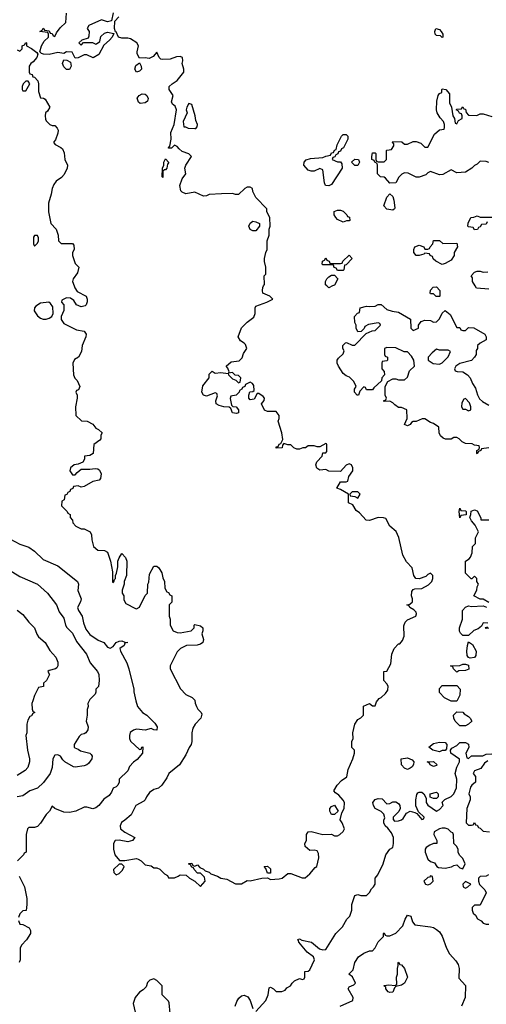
# Model space of a CAD drawing. Header units: inches. Extents: x 2348341 to 2479810, y 460419 to 613669.
# Tile 105 of 256: x 2405328 to 2408532, y 505064 to 511830. Entities that reach past the tile are written whole.
import ezdxf

# ---------------------------------------------------------------- set-up
doc = ezdxf.new("R2010")
doc.units = ezdxf.units.IN
doc.header["$MEASUREMENT"] = 0
doc.layers.add('C4500', color=7, linetype='Continuous')
doc.layers.add('C4501', color=7, linetype='Continuous')

msp = doc.modelspace()

# ---------------------------------------------------------------- linework, layer by layer
at = {"layer": 'C4500', "color": 2}
for points, elevation in [([(2405702, 510000), (2405706.8, 509986.8), (2405722.8, 509962.8), (2405784.7, 509930), (2405791.3, 509910), (2405791.1, 509891.1), (2405784.7, 509870), (2405776.8, 509863.2), (2405750, 509857.2), (2405718, 509870), (2405700.4, 509900.4), (2405676.4, 509916.4), (2405650, 509918), (2405618, 509902), (2405614, 509890), (2405632, 509870), (2405631.1, 509831.1), (2405612, 509790), (2405612, 509770), (2405630, 509742), (2405718, 509698), (2405770.7, 509690.7), (2405784.7, 509670), (2405782.8, 509650), (2405756, 509590), (2405752, 509550), (2405732, 509510), (2405705.4, 509494.6), (2405692, 509470), (2405698, 509390), (2405706.4, 509366.4), (2405722, 509350), (2405742, 509310), (2405732.7, 509287.3), (2405718, 509282), (2405714, 509270), (2405722, 509250), (2405722, 509230), (2405712, 509170), (2405714, 509110), (2405752.7, 509072.7), (2405791.6, 509071.6), (2405831.3, 509051.3), (2405850, 509022), (2405870, 509014), (2405894, 508990), (2405884.7, 508975.3), (2405884.7, 508950), (2405878.8, 508941.2), (2405838, 508910), (2405832, 508850), (2405810, 508835.3), (2405774, 508830), (2405772, 508810), (2405762, 508790), (2405730, 508775.3), (2405702, 508770), (2405678, 508750), (2405671.3, 508730), (2405690, 508702), (2405710, 508702), (2405722, 508718), (2405750, 508741), (2405810, 508740.7), (2405846.8, 508746.8), (2405863.5, 508743.5), (2405875.5, 508735.5), (2405887.3, 508710), (2405882.8, 508677.2), (2405873.4, 508666.6), (2405830, 508657.2), (2405770, 508622), (2405750, 508618), (2405730, 508626), (2405698, 508622), (2405692, 508608), (2405678, 508602), (2405672.7, 508587.3), (2405658, 508582), (2405652.7, 508567.3), (2405638, 508562), (2405634, 508530), (2405618, 508522), (2405614, 508490), (2405654, 508450), (2405658, 508438), (2405674, 508430), (2405674, 508410), (2405691.6, 508391.6), (2405692.7, 508372.7), (2405714, 508350), (2405750, 508332), (2405771.6, 508331.6), (2405811.1, 508311.1), (2405822, 508290), (2405823.6, 508256.4), (2405834, 508210), (2405863.6, 508183.6), (2405910, 508182), (2405930.9, 508170.9), (2405950.8, 508110), (2405965.4, 508034.6), (2405964.7, 507964.7), (2405970, 507962), (2405974, 507966), (2405978, 507982), (2405986, 507990), (2405986, 508010), (2405993.6, 508026.4), (2406001.2, 508070), (2406002.7, 508110), (2406010, 508132), (2406030, 508162), (2406055.3, 508135.3), (2406064.7, 508110), (2406062, 508010), (2406046, 507970), (2406044.7, 507950), (2406032, 507910), (2406032, 507890), (2406042, 507870), (2406043.6, 507843.6), (2406058, 507818), (2406123.6, 507783.6), (2406130, 507782), (2406150, 507794), (2406190, 507874), (2406206, 507890), (2406208, 507950), (2406214.6, 507965.4), (2406220.4, 508019.6), (2406250, 508074), (2406270, 508074), (2406283.6, 508063.6), (2406304.7, 508030), (2406310, 507994), (2406322, 507970), (2406323.6, 507923.6), (2406338, 507898), (2406350, 507894), (2406358, 507878), (2406371.6, 507871.6), (2406371.6, 507828.4), (2406354, 507810), (2406354, 507730), (2406362, 507710), (2406362, 507670), (2406382, 507630), (2406410, 507618), (2406430, 507616), (2406506, 507630), (2406526, 507650), (2406526, 507670), (2406530, 507674), (2406570, 507664.7), (2406584.7, 507650), (2406584.7, 507630), (2406578, 507610), (2406591, 507570), (2406584.7, 507550), (2406570, 507539), (2406547.3, 507532.7), (2406474, 507530), (2406431.6, 507508.4), (2406410, 507486), (2406362, 507390), (2406362, 507370), (2406431.1, 507231.1), (2406470, 507192), (2406511.6, 507171.6), (2406530, 507154), (2406532.7, 507132.7), (2406542, 507110), (2406551.6, 507091.6), (2406574, 507070), (2406578, 507058), (2406571.3, 507030), (2406532, 506990), (2406518, 506962), (2406511.1, 506928.9), (2406511, 506870), (2406504.7, 506850), (2406490.9, 506829.1), (2406470, 506778), (2406424.7, 506710), (2406351.3, 506650), (2406339.1, 506620.9), (2406304.7, 506570), (2406282, 506550), (2406250, 506539), (2406219.8, 506520.2), (2406198, 506490), (2406190, 506468), (2406181, 506459), (2406124.7, 506430), (2406093.7, 506366.3), (2406051.1, 506328.9), (2406026.4, 506313.6), (2406018, 506290), (2406021, 506270), (2406050, 506246.8), (2406118, 506210), (2406102, 506190), (2406070, 506181.2), (2406010, 506192.7), (2405984.7, 506190), (2405971.3, 506170), (2405971.3, 506130), (2405982, 506090), (2406012.7, 506052.7), (2406050, 506052), (2406130, 506066), (2406142, 506062), (2406162, 506050), (2406190, 506022), (2406230, 506016), (2406250, 506002), (2406270, 506002), (2406290, 505992), (2406321.4, 505961.4), (2406342, 505950), (2406350, 505934), (2406390, 505934), (2406416.4, 505943.6), (2406430, 505954), (2406471.6, 505951.6), (2406494, 505930), (2406531.1, 505911.1), (2406570, 505874), (2406602, 505910), (2406598, 505938), (2406570, 505966), (2406550, 505966), (2406526, 505990), (2406522, 506002), (2406510, 506006), (2406502, 506022), (2406490, 506026), (2406490, 506032), (2406510, 506034), (2406518, 506018), (2406530, 506014), (2406550, 506022), (2406564.7, 506004.7), (2406590, 505992), (2406601, 505981), (2406630, 505972), (2406641, 505961), (2406685.4, 505945.4), (2406710, 505931.3), (2406750, 505924.7), (2406810, 505892), (2406850, 505892), (2406890, 505914), (2406910, 505912), (2406991.6, 505931.6), (2407030, 505934), (2407050, 505922), (2407110, 505926), (2407130, 505931.3), (2407170, 505962), (2407190, 505962), (2407267.3, 505932.7), (2407287.3, 505932.7), (2407320.4, 505959.6), (2407356.4, 506003.6), (2407368.4, 506011.6), (2407381.2, 506070), (2407379.3, 506099.3), (2407370, 506118), (2407350, 506122), (2407320.4, 506120.4), (2407288.4, 506148.4), (2407286, 506170), (2407298, 506190), (2407298, 506230), (2407308, 506250), (2407330, 506251.3), (2407410, 506231.3), (2407470, 506232), (2407490, 506222), (2407510, 506222), (2407526, 506230), (2407548.4, 506251.6), (2407558, 506270), (2407542, 506310), (2407528, 506332), (2407540.4, 506379.6), (2407555.3, 506410), (2407558, 506450), (2407550, 506466), (2407520.4, 506500.4), (2407496.4, 506516.4), (2407486, 506530), (2407508.7, 506570), (2407538, 506602), (2407574, 506626), (2407583.1, 506676.9), (2407615.3, 506750), (2407626, 506790), (2407626, 506810), (2407608.4, 506828.4), (2407608, 506870), (2407618, 506890), (2407615.3, 506930), (2407629, 506990), (2407650, 507022), (2407670, 507032), (2407688, 507050), (2407688, 507112), (2407730, 507132), (2407750, 507114), (2407770, 507114), (2407778, 507142), (2407795.3, 507164.7), (2407810, 507172), (2407840.4, 507199.6), (2407856.4, 507223.6), (2407858, 507250), (2407850, 507266), (2407828, 507290), (2407828.4, 507351.6), (2407850, 507354), (2407876.4, 507403.6), (2407884, 507470), (2407899, 507510), (2407930, 507542), (2407938, 507542), (2407948.4, 507551.6), (2407956.4, 507563.6), (2407967.3, 507592.7), (2407964.7, 507664.7), (2407974, 507690), (2407990, 507706), (2408048.4, 507731.6), (2408053.6, 507746.4), (2408050, 507758), (2408034.6, 507774.6), (2408006, 507790), (2408002, 507802), (2407986, 507810), (2408007.3, 507812.7), (2408026, 507830), (2408026, 507850), (2408018, 507870), (2408020.4, 507899.6), (2408030, 507914), (2408040.4, 507919.6), (2408090, 507922), (2408134.6, 507945.4), (2408158, 507970), (2408166, 507990), (2408166, 508010), (2408150, 508026), (2408130, 508018), (2408116, 508004), (2408070, 507988), (2408048.9, 507988.9), (2408034, 508010), (2408023.1, 508063.1), (2407984.7, 508104.7), (2407959, 508150), (2407932.1, 508272.1), (2407912.7, 508312.7), (2407869.4, 508349.4), (2407842, 508402), (2407827.3, 508407.3), (2407790, 508408), (2407730, 508389), (2407706, 508390), (2407660.4, 508440.4), (2407638, 508458), (2407615.3, 508495.3), (2407586, 508510), (2407586, 508570), (2407530, 508602), (2407506, 508610), (2407530, 508654), (2407570, 508654), (2407582, 508658), (2407588.4, 508691.6), (2407615.3, 508730), (2407615.3, 508750), (2407606, 508770), (2407590, 508778), (2407570, 508768), (2407530, 508726), (2407450, 508728), (2407430, 508738), (2407390, 508735.3), (2407368.9, 508748.9), (2407362, 508770), (2407369.1, 508790.9), (2407406, 508830), (2407410, 508854), (2407430, 508854), (2407436.4, 508863.6), (2407438, 508910), (2407434.6, 508914.6), (2407430, 508918), (2407390, 508895.3), (2407370, 508895.3), (2407350, 508902), (2407310, 508902), (2407290, 508888), (2407272.7, 508887.3), (2407250, 508878), (2407230, 508878), (2407210, 508888), (2407190, 508908), (2407170, 508908), (2407142, 508918), (2407132.7, 508907.3), (2407130, 508888), (2407090, 508886), (2407090, 508894), (2407102, 508898), (2407110, 508914), (2407122, 508918), (2407135.3, 508944.7), (2407129, 508990), (2407102, 509070), (2407108.7, 509090), (2407108.7, 509110), (2407090, 509138), (2407030, 509138), (2407010, 509146), (2406988, 509190), (2407007.3, 509212.7), (2407008, 509230), (2407000.4, 509240.4), (2406970, 509262), (2406958, 509262), (2406938, 509222), (2406910, 509218), (2406902, 509230), (2406902, 509250), (2406908.4, 509271.6), (2406930, 509274), (2406938, 509282), (2406936.4, 509316.4), (2406926, 509330), (2406910, 509338), (2406878, 509322), (2406874, 509310), (2406858, 509302), (2406854, 509290), (2406838, 509282), (2406834, 509270), (2406814, 509250), (2406778, 509242), (2406774, 509226), (2406782, 509182), (2406792.7, 509172.7), (2406814, 509170), (2406831.3, 509150), (2406830.8, 509129.2), (2406816.9, 509123.1), (2406790, 509128), (2406778, 509158), (2406767.3, 509167.3), (2406730, 509168.7), (2406698, 509178), (2406678, 509190), (2406675.3, 509210), (2406686, 509246), (2406682, 509262), (2406670, 509266), (2406610, 509242), (2406589.3, 509249.3), (2406578, 509270), (2406585.6, 509314.4), (2406628, 509370), (2406630, 509394), (2406650, 509414), (2406670, 509402), (2406710, 509406), (2406759.6, 509399.6), (2406762, 509390), (2406790, 509362), (2406812.7, 509352.7), (2406830, 509334), (2406842, 509338), (2406846, 509370), (2406830, 509386), (2406807.3, 509387.3), (2406790, 509406), (2406762, 509402), (2406766, 509410), (2406756.4, 509436.4), (2406746, 509450), (2406780.4, 509479.6), (2406834.6, 509485.4), (2406854.6, 509505.4), (2406864.7, 509535.3), (2406888, 509570), (2406878, 509598), (2406870, 509608), (2406843.1, 509623.1), (2406828.7, 509650), (2406850, 509712), (2406890, 509751.3), (2406935.1, 509784.9), (2406945.2, 509810), (2406945.2, 509850), (2406950, 509862), (2407026, 509890), (2407066, 509910), (2407046, 509930), (2406998, 509950), (2406995.3, 509970), (2406998, 509990), (2407003, 510000)], 122), ([(2407476.7, 510000), (2407450, 509988), (2407437.3, 510000)], 118), ([(2408550, 509978), (2408464, 509984), (2408455, 510000)], 118), ([(2408550, 508888), (2408498, 508882), (2408494, 508870), (2408478, 508862), (2408470, 508846), (2408466, 508850), (2408466, 508870), (2408482, 508878), (2408486, 508890), (2408482, 508902), (2408450, 508906), (2408434.6, 508914.6), (2408390, 508918), (2408366, 508930), (2408346, 508950), (2408330, 508958), (2408310, 508958), (2408290, 508948), (2408251.6, 508948.4), (2408235.3, 508955.3), (2408218, 508970), (2408208, 508990), (2408206, 509030), (2408170, 509055.3), (2408150, 509062), (2408110, 509088), (2408092.7, 509087.3), (2408050, 509068.7), (2408030, 509068.7), (2408018, 509062), (2408010, 509048.7), (2407990, 509038), (2407970, 509048), (2407988, 509090), (2407986, 509150), (2407950, 509166), (2407930, 509166), (2407903.1, 509183.1), (2407890, 509198), (2407870, 509208), (2407830, 509206), (2407826, 509210), (2407842, 509218), (2407846, 509230), (2407838, 509250), (2407838, 509310), (2407856.4, 509343.6), (2407890, 509362), (2407910, 509362), (2407930, 509354), (2407970, 509354), (2407990, 509374), (2408004, 509416), (2408038, 509450), (2408035.3, 509490), (2408018, 509518), (2407990, 509548), (2407968.4, 509548.4), (2407910, 509575.3), (2407850, 509578), (2407834, 509570), (2407834, 509530), (2407838, 509518), (2407854, 509510), (2407854, 509490), (2407850, 509486), (2407818, 509482), (2407814, 509470), (2407814, 509430), (2407831.6, 509411.6), (2407832, 509390), (2407814, 509370), (2407812.7, 509347.3), (2407759.6, 509300.4), (2407750, 509286), (2407710, 509286), (2407702, 509302), (2407690, 509306), (2407663.6, 509276.4), (2407654, 509250), (2407646, 509250), (2407626, 509270), (2407628, 509290), (2407638, 509310), (2407623.1, 509343.1), (2407593.6, 509373.6), (2407570, 509382), (2407550, 509399), (2407517.2, 509450), (2407508.7, 509470), (2407508, 509490), (2407516.4, 509503.6), (2407550, 509534), (2407555.3, 509555.3), (2407548, 509570), (2407548, 509590), (2407566, 509610), (2407571.6, 509611.6), (2407610, 509594), (2407630, 509594), (2407707.3, 509672.7), (2407748.4, 509691.6), (2407770, 509694), (2407806, 509730), (2407802, 509742), (2407790, 509746), (2407723.6, 509736.4), (2407698, 509722), (2407692.7, 509707.3), (2407672.7, 509687.3), (2407650, 509686), (2407638, 509710), (2407638, 509730), (2407628.7, 509750), (2407626, 509790), (2407647.3, 509812.7), (2407662, 509818), (2407666, 509850), (2407710, 509862), (2407730, 509858), (2407770, 509862), (2407790, 509872), (2407810, 509872), (2407850, 509838), (2407886.4, 509826.4), (2407930, 509821), (2408011.1, 509771.1), (2408014, 509710), (2408030, 509694), (2408066, 509710), (2408066, 509730), (2408084, 509756), (2408110, 509764.7), (2408150, 509762), (2408170, 509752), (2408190, 509754), (2408210, 509774), (2408230, 509814), (2408250, 509832), (2408283.6, 509803.6), (2408330, 509714), (2408350, 509714), (2408358, 509698), (2408370, 509694), (2408390, 509694), (2408410, 509714), (2408447.3, 509712.7), (2408522, 509670), (2408532, 509650), (2408532, 509630), (2408490, 509608), (2408472, 509590), (2408472, 509570), (2408463.6, 509556.4), (2408462, 509530), (2408452, 509510), (2408430, 509488.7), (2408350, 509468), (2408322, 509450), (2408314, 509430), (2408318, 509418), (2408332.7, 509412.7), (2408370.9, 509410.9), (2408402, 509390), (2408422, 509370), (2408438, 509330), (2408458, 509298), (2408471.1, 509251.1), (2408485.4, 509225.4), (2408505.4, 509205.4), (2408550, 509182)], 118), ([(2408550, 507826), (2408510, 507848), (2408490, 507848), (2408446, 507870), (2408468, 507910), (2408468.4, 507931.6), (2408478, 507950), (2408466, 507970), (2408466, 507990), (2408450, 508006), (2408432, 507988), (2408428.4, 507988.4), (2408390, 508026), (2408389, 508110), (2408414.6, 508125.4), (2408423.1, 508136.9), (2408434.6, 508165.4), (2408438, 508210), (2408458, 508230), (2408458, 508270), (2408478, 508310), (2408456.4, 508356.4), (2408430, 508386), (2408418, 508410), (2408426, 508430), (2408427.3, 508452.7), (2408450, 508462), (2408470, 508454), (2408494, 508406), (2408494, 508394), (2408550, 508392)], 118), ([(2405261.4, 508261.4), (2405330, 508226), (2405390, 508204.7), (2405430, 508178), (2405490, 508121), (2405590, 508078), (2405726, 507970), (2405730.8, 507950), (2405728.2, 507908.2), (2405750.8, 507850), (2405746, 507830), (2405726, 507790), (2405731, 507770), (2405757.3, 507730), (2405765.8, 507685.8), (2405781.1, 507641.1), (2405810, 507606), (2405866.4, 507566.4), (2405904.7, 507550), (2405930, 507518), (2405950, 507511.3), (2405970, 507522), (2405990, 507550.8), (2406010, 507558.8), (2406030, 507561), (2406050, 507551.3), (2406071.3, 507550), (2406050, 507546), (2406044.7, 507530), (2406016, 507510), (2406021, 507490), (2406064.7, 507410), (2406078, 507370), (2406111, 507230), (2406111.3, 507210), (2406124.7, 507150), (2406138, 507110), (2406172, 507070), (2406202, 507050), (2406256.9, 506996.9), (2406272, 506970), (2406270, 506948.7), (2406248.9, 506948.9), (2406230, 506958), (2406190, 506948), (2406130, 506954), (2406110, 506948.7), (2406087.5, 506932.5), (2406081, 506910), (2406081, 506890), (2406090, 506872), (2406150, 506814), (2406162, 506818), (2406166, 506830), (2406172.7, 506832.7), (2406172, 506790), (2406134.4, 506745.6), (2406110, 506728.7), (2406081.4, 506698.6), (2406070, 506668), (2406012, 506610), (2406012, 506590), (2406002, 506570), (2405990, 506558), (2405970, 506548), (2405959.1, 506520.9), (2405942, 506498), (2405906.8, 506473.2), (2405870.7, 506429.3), (2405850, 506414), (2405830, 506408), (2405790, 506419), (2405770, 506419), (2405714, 506390), (2405670, 506382), (2405630, 506384), (2405568.4, 506408.4), (2405550, 506426), (2405532, 506390), (2405510, 506368), (2405470, 506308), (2405450, 506286), (2405430, 506278), (2405390, 506278), (2405382, 506270), (2405372, 506230), (2405372, 506110), (2405358, 506102), (2405354, 506090), (2405314, 506050)], 118), ([(2405214.4, 508074.4), (2405330, 508004.7), (2405450.6, 507950.6), (2405518, 507890), (2405581, 507810), (2405599.8, 507759.8), (2405630, 507718), (2405642, 507670), (2405652.3, 507652.3), (2405690, 507614.8), (2405718, 507558), (2405786, 507470), (2405811.3, 507410), (2405862, 507350), (2405870.7, 507330.7), (2405874, 507290), (2405870, 507248), (2405852, 507230), (2405851.3, 507208.7), (2405845.4, 507194.6), (2405810, 507158), (2405796, 507130), (2405798, 507110), (2405791.3, 507090), (2405791.1, 507051.1), (2405784.7, 507010), (2405798, 506970), (2405796, 506950), (2405782, 506930), (2405770, 506922), (2405750, 506918), (2405735.3, 506904.7), (2405702, 506850), (2405702, 506830), (2405706, 506826), (2405730, 506818), (2405746.4, 506806.4), (2405810, 506790.5), (2405819.9, 506779.9), (2405826, 506770), (2405822.4, 506750), (2405801.1, 506718.9), (2405790, 506709.3), (2405770, 506703.7), (2405710, 506693.6), (2405696.6, 506696.6), (2405639, 506730), (2405623.7, 506743.7), (2405608, 506770), (2405590, 506779), (2405570, 506775.3), (2405556, 506750), (2405551, 506690), (2405537.3, 506650), (2405492.3, 506587.7), (2405450.5, 506549.5), (2405398, 506530), (2405350, 506496), (2405310, 506489.2)], 114), ([(2405310, 507771.3), (2405350, 507742), (2405390.9, 507690.9), (2405430, 507652), (2405446.8, 507606.8), (2405458, 507590), (2405502, 507550), (2405534.4, 507494.4), (2405576, 507450), (2405590, 507414), (2405591, 507390), (2405583.6, 507376.4), (2405574, 507370), (2405530, 507358), (2405522, 507350), (2405532, 507330), (2405512, 507290), (2405492, 507270), (2405491.6, 507248.4), (2405458, 507242), (2405430, 507186), (2405418, 507150), (2405412, 507130), (2405412.7, 507092.7), (2405418, 507078), (2405432, 507070), (2405418, 507062), (2405410, 507046), (2405398, 507042), (2405383.6, 507016.4), (2405376, 506990), (2405376, 506930), (2405371.3, 506910), (2405381, 506810), (2405394.8, 506750), (2405394.8, 506730), (2405384.7, 506690), (2405364.7, 506670), (2405310, 506637.2)], 110), ([(2408542, 507682), (2408510, 507686), (2408498, 507662), (2408475.3, 507644.7), (2408446.4, 507633.6), (2408410, 507598), (2408370, 507598), (2408354.6, 507614.6), (2408349.1, 507629.1), (2408349, 507650), (2408368.4, 507711.6), (2408369, 507770), (2408390, 507792), (2408410, 507802), (2408430, 507798), (2408510, 507802), (2408532.7, 507792.7)], 118), ([(2408550, 507648), (2408530, 507646), (2408527.3, 507652.7), (2408542, 507658)], 118), ([(2406950, 505014), (2407019, 505090), (2407035.3, 505130), (2407042, 505178), (2407050, 505182), (2407070.9, 505170.9), (2407090, 505152), (2407128.4, 505151.6), (2407150, 505162), (2407163.1, 505176.9), (2407188.4, 505191.6), (2407198, 505210), (2407214.6, 505225.4), (2407250, 505242), (2407270, 505234), (2407282, 505238), (2407286, 505250), (2407286, 505290), (2407310, 505292), (2407320.4, 505299.6), (2407353.2, 505370), (2407345.2, 505390), (2407303, 505423), (2407243.7, 505490), (2407243.1, 505503.1), (2407238, 505510), (2407250, 505513), (2407264.9, 505504.9), (2407331.7, 505491.7), (2407385.8, 505445.8), (2407410, 505438), (2407430, 505441), (2407499, 505550), (2407544, 505596), (2407575.3, 505650), (2407595.3, 505670), (2407609, 505710), (2407609.2, 505750), (2407629.4, 505810.6), (2407650, 505818), (2407670, 505811.3), (2407710, 505812), (2407728.9, 505831.1), (2407743.1, 505856.9), (2407758, 505870), (2407768, 505890), (2407768.7, 505930), (2407786.3, 505953.7), (2407824, 506030), (2407841.2, 506090), (2407869.3, 506130.7), (2407890, 506142), (2407895.3, 506170), (2407894, 506210), (2407881.2, 506241.2), (2407855.3, 506275.3), (2407838, 506290), (2407828, 506310), (2407828.7, 506330), (2407835.3, 506344.7), (2407828.7, 506370), (2407809.3, 506389.3), (2407770, 506409.2), (2407757.2, 506430), (2407754, 506450), (2407769.3, 506470.7), (2407790, 506478), (2407816, 506476), (2407850, 506442), (2407870, 506444.7), (2407890, 506454.8), (2407910, 506454.8), (2407930, 506444.7), (2407938.8, 506430), (2407941, 506410), (2407931.3, 506388.7), (2407892, 506350), (2407892.7, 506332.7), (2407902, 506322), (2407930, 506324.7), (2407950, 506332), (2407960.4, 506339.6), (2407983.1, 506376.9), (2408010, 506391.3), (2408042, 506382), (2408054, 506374), (2408090, 506334), (2408102, 506338), (2408106, 506350), (2408066, 506386), (2408048.7, 506428.7), (2408049.1, 506469.1), (2408055.3, 506504.7), (2408062, 506518), (2408070, 506522), (2408090, 506522), (2408102, 506510), (2408119.6, 506479.6), (2408118, 506450), (2408130, 506432), (2408190, 506392), (2408210, 506402), (2408235.3, 506430), (2408230, 506454), (2408248.4, 506471.6), (2408290, 506492), (2408308.9, 506511.1), (2408328.4, 506551.6), (2408328.7, 506610), (2408318, 506650), (2408330, 506694), (2408348, 506730), (2408347.3, 506747.3), (2408288, 506790), (2408286, 506810), (2408296.4, 506823.6), (2408330, 506842), (2408350, 506862), (2408390, 506862), (2408410, 506852), (2408411.1, 506828.9), (2408392, 506790), (2408398, 506758), (2408410, 506754), (2408430, 506772), (2408508.4, 506771.6), (2408530, 506782), (2408570, 506784.7)], 118), ([(2408543.6, 506736.4), (2408519.6, 506720.4), (2408495.3, 506684.7), (2408451.6, 506668.4), (2408442, 506650), (2408458, 506630), (2408458, 506590), (2408432, 506570), (2408423.6, 506556.4), (2408412, 506510), (2408422, 506490), (2408422, 506470), (2408398, 506410), (2408394, 506310), (2408410, 506294), (2408430, 506294), (2408442, 506298), (2408450, 506314), (2408458, 506298), (2408470, 506294), (2408478, 506278), (2408490, 506274), (2408510, 506254), (2408554, 506250)], 118), ([(2405325.4, 505945.4), (2405362, 505870), (2405378, 505790), (2405378, 505750), (2405371.6, 505708.4), (2405350, 505706), (2405330, 505686), (2405319.6, 505660.4)], 118), ([(2408547.3, 505952.7), (2408530, 505944), (2408490, 505942), (2408478, 505930), (2408478, 505910), (2408486.4, 505886.4), (2408522, 505850), (2408531.3, 505830), (2408490, 505746), (2408450, 505746), (2408434, 505730), (2408434, 505710), (2408442, 505690), (2408456.9, 505676.9), (2408471.6, 505651.6), (2408496.9, 505636.9), (2408510, 505622), (2408530, 505614), (2408550, 505614)], 118), ([(2405319.6, 505639.6), (2405330, 505614), (2405350, 505612), (2405394, 505590), (2405402, 505570), (2405402, 505550), (2405373.7, 505506.3), (2405341, 505470), (2405332, 505450), (2405331.3, 505370), (2405324.7, 505350)], 118), ([(2407528.7, 505050), (2407615.3, 505090), (2407617.2, 505110), (2407583.7, 505170), (2407590, 505184.7), (2407622.7, 505197.3), (2407633.2, 505210), (2407612.5, 505252.5), (2407588.7, 505270), (2407618.9, 505301.1), (2407630, 505352), (2407655.3, 505390), (2407690, 505416), (2407730, 505431.3), (2407750, 505432), (2407768.9, 505451.1), (2407790, 505492), (2407826, 505530), (2407826, 505550), (2407830, 505554), (2407838, 505538), (2407850, 505534), (2407870, 505534), (2407910, 505552), (2407958, 505602), (2407974, 505650), (2407990, 505676), (2408014, 505670), (2408024.7, 505630), (2408042, 505610), (2408150, 505596), (2408170, 505591), (2408190, 505578), (2408210, 505561), (2408230, 505531.3), (2408258.8, 505450), (2408278.8, 505410), (2408322.5, 505362.5), (2408338.5, 505338.5), (2408346, 505310), (2408343.6, 505243.6), (2408390, 505194), (2408386, 505110), (2408362, 505050)], 114), ([(2406360.4, 504999.6), (2406354.6, 505074.6), (2406350, 505086), (2406306, 505130), (2406306, 505190), (2406270, 505228), (2406250, 505238), (2406222, 505230), (2406206.4, 505213.6), (2406196, 505184), (2406176.9, 505163.1), (2406150, 505148), (2406121, 505110), (2406106.8, 505070), (2406122, 505010)], 122), ([(2406808.7, 505050), (2406818, 505082), (2406832.9, 505107.1), (2406850, 505121), (2406870, 505126), (2406894.8, 505114.8), (2406910.8, 505090.8), (2406930, 505034)], 118)]:
    msp.add_lwpolyline(points, dxfattribs=dict(at, elevation=elevation))
for points, elevation in [([(2408210, 509928), (2408188.4, 509928.4), (2408170, 509946), (2408150, 509946), (2408146, 509950), (2408148.4, 509971.6), (2408167.3, 509992.7), (2408190, 509994), (2408214, 509970), (2408214, 509930)], 118), ([(2405528.7, 509888.7), (2405470, 509882.7), (2405438, 509862), (2405430.7, 509850), (2405427.7, 509830), (2405450, 509794.8), (2405470, 509778.8), (2405490, 509771), (2405510, 509771.3), (2405530, 509778), (2405548, 509790), (2405558, 509810), (2405556.4, 509856.4), (2405540.4, 509880.4)], 122), ([(2408190, 509566), (2408159.6, 509540.4), (2408134, 509510), (2408134, 509490), (2408166.4, 509466.4), (2408210, 509462), (2408228.4, 509471.6), (2408270, 509514), (2408286, 509550), (2408270, 509558), (2408210, 509558)], 118), ([(2408390, 509226), (2408378, 509222), (2408363.6, 509196.4), (2408362, 509170), (2408370, 509154), (2408390, 509154), (2408410, 509142), (2408426, 509150), (2408426, 509170), (2408416.4, 509196.4)], 118), ([(2407650, 508586), (2407610, 508586), (2407594, 508570), (2407598, 508558), (2407630, 508554), (2407650, 508542), (2407666, 508570)], 122), ([(2408350, 508406), (2408346, 508450), (2408350, 508474), (2408358, 508458), (2408390, 508454), (2408394, 508450), (2408392.7, 508427.3), (2408358, 508422)], 118), ([(2408422, 507442), (2408410, 507446), (2408400.4, 507460.4), (2408398, 507490), (2408402, 507530), (2408410, 507554), (2408436.9, 507536.9), (2408462, 507490), (2408459.6, 507460.4), (2408450, 507448)], 118), ([(2408330, 507346), (2408306, 507370), (2408302, 507382), (2408286, 507390), (2408350, 507392), (2408370, 507402), (2408390, 507402), (2408410, 507394), (2408412.7, 507367.3), (2408390, 507358), (2408343.6, 507356.4)], 118), ([(2408290, 507148), (2408246, 507170), (2408210, 507206), (2408210, 507234), (2408230, 507254), (2408330, 507254), (2408352, 507230), (2408351.1, 507188.9), (2408330, 507148)], 118), ([(2408350, 506978), (2408318, 507010), (2408308, 507030), (2408306, 507050), (2408330, 507074), (2408370, 507072), (2408379.6, 507059.6), (2408410, 507042), (2408422, 507030), (2408432, 507010), (2408410, 506988), (2408390, 506978)], 118), ([(2408210, 506798), (2408166, 506810), (2408138, 506830), (2408170, 506856), (2408210, 506864.7), (2408250, 506862), (2408262, 506850), (2408259.6, 506820.4), (2408250, 506808), (2408230, 506808)], 118), ([(2407990, 506678), (2407970, 506686), (2407948.7, 506710), (2407948, 506750), (2407990, 506758), (2408023.6, 506743.6), (2408034, 506730), (2408032.7, 506712.7), (2408023.6, 506696.4), (2408010, 506686)], 118), ([(2408170, 506698), (2408146, 506710), (2408142, 506722), (2408126, 506730), (2408170, 506732), (2408194, 506710), (2408190, 506706)], 118), ([(2408170, 506478), (2408147.3, 506487.3), (2408146, 506510), (2408190, 506522), (2408202, 506510), (2408202, 506490), (2408190, 506478)], 118), ([(2407490, 506368), (2407470, 506368.7), (2407458, 506390), (2407458, 506410), (2407470, 506422), (2407490, 506432), (2407514, 506390)], 122), ([(2408250, 506275.3), (2408230, 506275.3), (2408210, 506269), (2408174, 506250), (2408171.3, 506230), (2408191.3, 506190), (2408191.3, 506170), (2408170, 506168), (2408143.6, 506156.4), (2408119.6, 506140.4), (2408112, 506130), (2408111.3, 506110), (2408130, 506062), (2408150, 506044.7), (2408175.3, 506035.3), (2408191.6, 506011.6), (2408203.6, 506003.6), (2408250, 505998.8), (2408292.3, 506007.7), (2408310, 506018), (2408330, 506022), (2408350, 506002), (2408370, 505994), (2408388, 506030), (2408370, 506066), (2408348.4, 506088.4), (2408338, 506110), (2408338, 506130), (2408328, 506150), (2408309.3, 506169.3), (2408307.3, 506227.3), (2408302, 506242), (2408290, 506246), (2408270, 506268)], 118), ([(2406030, 506026), (2406010, 506026), (2405972, 505990), (2405974, 505970), (2405990, 505954), (2406010, 505962), (2406034.6, 505985.4), (2406046, 506010)], 122), ([(2407030, 505966), (2407018, 505998), (2407006, 506010), (2407030, 506012), (2407050, 505994), (2407050, 505966)], 122), ([(2408150, 505946), (2408142, 505938), (2408130, 505935.3), (2408102, 505910), (2408114, 505890), (2408130, 505884.7), (2408150, 505892), (2408168, 505910), (2408162, 505942)], 118), ([(2408390, 505908), (2408372, 505890), (2408374, 505870), (2408390, 505862), (2408406, 505870), (2408426, 505890)], 118), ([(2407870, 505144), (2407858, 505150), (2407842, 505170), (2407842, 505182), (2407828, 505190), (2407830, 505194), (2407862, 505198), (2407907.3, 505192.7), (2407918, 505202), (2407915.3, 505250), (2407922, 505270), (2407922, 505310), (2407928, 505330), (2407926, 505350), (2407930, 505354), (2407938, 505338), (2407950, 505334), (2407970.9, 505310.9), (2407991.3, 505250), (2407971.3, 505210), (2407950, 505195.3), (2407910, 505186), (2407902, 505178), (2407890, 505148)], 110)]:
    msp.add_lwpolyline(points, close=True, dxfattribs=dict(at, elevation=elevation))
at = {"layer": 'C4501', "color": 2}
for points, elevation in [([(2405970, 511878), (2405958, 511822), (2405930, 511815.3), (2405890, 511828.7), (2405802, 511790), (2405792, 511770), (2405804.7, 511750), (2405803.6, 511716.4), (2405798, 511702), (2405754, 511690), (2405734, 511670), (2405750, 511654), (2405766, 511674), (2405827.3, 511672.7), (2405850, 511662), (2405856.4, 511663.6), (2405879, 511681), (2405884.7, 511715.3), (2405910, 511738), (2405930, 511744.7), (2405974, 511734), (2405962, 511710), (2405944.7, 511690), (2405904.7, 511655.3), (2405872, 511590), (2405831.6, 511568.4), (2405790, 511588), (2405770, 511588), (2405730, 511568), (2405710, 511566), (2405687.3, 511607.3), (2405650, 511608), (2405630, 511598), (2405590, 511604), (2405530, 511591.6), (2405492.1, 511592.1), (2405477.2, 511597.2), (2405466, 511610), (2405478.4, 511650), (2405496.5, 511683.5), (2405526, 511710), (2405526, 511730), (2405522, 511742), (2405466, 511750), (2405482, 511758), (2405490, 511772), (2405498, 511758), (2405530, 511754), (2405538, 511738), (2405550, 511734), (2405558, 511718), (2405570, 511714), (2405580.2, 511739.8), (2405606, 511774), (2405646, 511810), (2405650, 511874)], 122), ([(2407003, 510000), (2407008, 510010), (2407006, 510070), (2407018, 510082), (2407019, 510130), (2407009.1, 510169.1), (2407008.7, 510190), (2407018, 510230), (2407028, 510250), (2407028, 510310), (2407042, 510350), (2407042, 510390), (2407048, 510410), (2407046, 510470), (2407026, 510510), (2407026, 510530), (2406948.9, 510608.9), (2406928.4, 510648.4), (2406926, 510670), (2406910, 510678), (2406890, 510678), (2406874, 510670), (2406830, 510628), (2406810, 510628), (2406790, 510635.3), (2406713.6, 510633.6), (2406630, 510629), (2406610, 510619), (2406590, 510617.2), (2406530, 510644), (2406470, 510634), (2406444.7, 510644.7), (2406434.6, 510654.6), (2406428, 510690), (2406444.7, 510735.3), (2406468, 510770), (2406462, 510810), (2406469.1, 510830.9), (2406508, 510890), (2406488.9, 510908.9), (2406444.7, 510924.7), (2406422, 510942), (2406410, 510958), (2406390, 510968), (2406370, 510948), (2406350, 510946), (2406348.7, 510950), (2406358, 510962), (2406368.7, 511010), (2406365.6, 511054.4), (2406389, 511110), (2406404, 511210), (2406395.3, 511235.3), (2406378, 511250), (2406370, 511266), (2406382, 511310), (2406355.3, 511350), (2406355.3, 511370), (2406375.3, 511390), (2406410, 511411.3), (2406454, 511470), (2406454, 511490), (2406444, 511530), (2406448, 511548), (2406446, 511570), (2406430, 511578), (2406405.4, 511574.6), (2406361, 511559), (2406310, 511555.3), (2406298, 511558), (2406286, 511570), (2406270, 511606), (2406243.6, 511576.4), (2406216.9, 511563.1), (2406190, 511568), (2406150, 511566), (2406135.3, 511595.3), (2406134, 511610), (2406144, 511650), (2406132.1, 511672.1), (2406090, 511699.3), (2406070, 511704), (2406030, 511702), (2406006, 511710), (2405990, 511746), (2405986, 511746), (2405978, 511770), (2405980.4, 511819.6), (2406008, 511850)], 122), ([(2405310, 511622), (2405330, 511614), (2405346, 511630), (2405346, 511650), (2405362, 511658), (2405370, 511674), (2405374, 511670), (2405374, 511650), (2405410, 511632), (2405445.4, 511605.4), (2405452.7, 511592.7), (2405444.7, 511570), (2405419.8, 511540.2), (2405404.7, 511530), (2405392, 511510), (2405394, 511470), (2405398, 511458), (2405412.7, 511452.7), (2405418, 511438), (2405430, 511434), (2405452, 511410), (2405458, 511390), (2405456.9, 511336.9), (2405470, 511294), (2405491.6, 511291.6), (2405503.6, 511283.6), (2405534, 511230), (2405518, 511202), (2405504.7, 511190), (2405502, 511170), (2405505.4, 511145.4), (2405510, 511134), (2405534, 511110), (2405550, 511102), (2405570, 511102), (2405585.4, 511085.4), (2405591.3, 511070), (2405591, 511050), (2405574.8, 511005.2), (2405562, 510990), (2405563.6, 510983.6), (2405571.6, 510971.6), (2405611.6, 510951.6), (2405622, 510942), (2405634, 510914), (2405638.8, 510870), (2405656, 510830), (2405654.8, 510810), (2405633.4, 510766.6), (2405614.4, 510745.6), (2405579.6, 510720.4), (2405562.8, 510697.2), (2405551.3, 510670), (2405544.7, 510630), (2405524.7, 510570), (2405524.7, 510510), (2405542, 510430), (2405578, 510390), (2405591.3, 510350), (2405594, 510310), (2405612.7, 510292.7), (2405690, 510292), (2405699.6, 510279.6), (2405702, 510250), (2405691.3, 510230), (2405691.3, 510210), (2405710, 510154), (2405734, 510130), (2405724.7, 510090), (2405696, 510050), (2405691, 510030), (2405702, 510000)], 122), ([(2408550, 510848), (2408530, 510855.3), (2408490, 510858), (2408470, 510838), (2408451.1, 510828.9), (2408432, 510810), (2408390, 510782), (2408330, 510778), (2408290, 510798), (2408234.4, 510765.6), (2408210, 510764), (2408150, 510786), (2408130, 510778), (2408116, 510764), (2408070, 510748.7), (2408050, 510748.7), (2407996.4, 510776.4), (2407970, 510778), (2407951.6, 510768.4), (2407931.6, 510748.4), (2407910, 510708), (2407870, 510706), (2407840.4, 510740.4), (2407830, 510748), (2407806, 510750), (2407786, 510770), (2407786, 510830), (2407782, 510842), (2407766, 510850), (2407762, 510862), (2407746, 510870), (2407746, 510890), (2407750, 510914), (2407770, 510914), (2407774, 510910), (2407774, 510870), (2407778, 510858), (2407790, 510854), (2407830, 510854), (2407846, 510870), (2407846, 510930), (2407850, 510934), (2407882, 510938), (2407896.4, 510963.6), (2407898, 510978), (2407888.4, 510988.4), (2407890, 510994), (2407951.6, 510991.6), (2407970, 510974), (2407990, 510974), (2408030, 510992), (2408050, 510992), (2408082, 510982), (2408110, 510954), (2408130, 510954), (2408176.4, 511043.6), (2408210, 511074), (2408242, 511078), (2408246, 511090), (2408246, 511110), (2408238, 511130), (2408214.6, 511154.6), (2408194, 511190), (2408189, 511210), (2408193.2, 511270), (2408202, 511310), (2408210, 511322), (2408226, 511330), (2408226, 511350), (2408230, 511354), (2408254, 511350), (2408279.6, 511319.6), (2408279.6, 511259.6), (2408294, 511230), (2408302, 511170), (2408314, 511150), (2408318, 511118), (2408330, 511114), (2408342, 511138), (2408366, 511150), (2408366, 511170), (2408362, 511182), (2408347.3, 511187.3), (2408342, 511202), (2408326, 511210), (2408330, 511214), (2408362, 511218), (2408370, 511232), (2408378, 511218), (2408390, 511214), (2408392.7, 511192.7), (2408410, 511174), (2408467.3, 511172.7), (2408490, 511182), (2408510, 511182), (2408570, 511164.7)], 118), ([(2408538, 510442), (2408530, 510426), (2408498, 510422), (2408490, 510406), (2408478, 510402), (2408472.7, 510387.3), (2408450, 510386), (2408442, 510402), (2408410, 510406), (2408406, 510410), (2408408.4, 510431.6), (2408426, 510470), (2408447.3, 510472.7), (2408470, 510482), (2408490, 510474), (2408570, 510474)], 118), ([(2407437.3, 510000), (2407428.4, 510008.4), (2407428, 510030), (2407438, 510050), (2407450, 510062), (2407470, 510074), (2407490, 510074), (2407512, 510050), (2407490, 510006), (2407476.7, 510000)], 118), ([(2408455, 510000), (2408438, 510030), (2408436.4, 510056.4), (2408428, 510070), (2408450, 510094), (2408470, 510102), (2408490, 510102), (2408510, 510094), (2408542, 510098)], 118)]:
    msp.add_lwpolyline(points, dxfattribs=dict(at, elevation=elevation))
for points, elevation in [([(2408230, 511708), (2408218, 511718), (2408190, 511722), (2408182, 511730), (2408178, 511750), (2408186, 511770), (2408210, 511762), (2408222, 511750), (2408234, 511730), (2408234, 511710)], 118), ([(2405650, 511488), (2405630, 511506), (2405622, 511530), (2405630, 511554), (2405651.6, 511551.6), (2405678, 511538), (2405682, 511510), (2405670, 511488)], 122), ([(2406130, 511469.2), (2406119, 511490), (2406125.2, 511514.8), (2406150, 511534), (2406162, 511510), (2406164.7, 511490), (2406150, 511475.3)], 122), ([(2405370, 511408), (2405352, 511390), (2405344.7, 511370), (2405344.7, 511350), (2405350, 511342), (2405370, 511342), (2405398, 511390), (2405387.3, 511407.3)], 122), ([(2406154.6, 511254.6), (2406142.7, 511262.7), (2406134, 511290), (2406148, 511310), (2406170, 511321), (2406190, 511318), (2406202, 511310), (2406210.9, 511289.1), (2406204.7, 511270), (2406190, 511259)], 122), ([(2406490, 511253.2), (2406476, 511230), (2406471.6, 511211.6), (2406478, 511190), (2406451.3, 511130), (2406454, 511094), (2406466, 511094), (2406484.7, 511084.7), (2406530, 511082), (2406538, 511082), (2406547.3, 511092.7), (2406548, 511110), (2406536.4, 511136.4), (2406534, 511170), (2406510, 511248)], 122), ([(2407510, 510854), (2407530, 510854), (2407539.6, 510839.6), (2407542, 510810), (2407470, 510698), (2407450, 510688), (2407428.7, 510690), (2407422, 510710), (2407410, 510798), (2407390, 510808), (2407350, 510788), (2407330, 510788), (2407310, 510795.3), (2407278, 510830), (2407282, 510850), (2407294, 510866), (2407324.7, 510875.3), (2407410, 510882), (2407430, 510892), (2407462, 510898), (2407470, 510914), (2407482, 510918), (2407490, 510934), (2407502, 510938), (2407508, 510970), (2407538, 511030), (2407550, 511042), (2407570, 511042), (2407582, 511030), (2407582, 511010), (2407551.6, 510948.4), (2407538, 510942), (2407530, 510926), (2407518, 510922), (2407512.7, 510907.3), (2407498, 510902), (2407492.7, 510887.3), (2407478, 510882), (2407474, 510870)], 118), ([(2406310, 510746), (2406306, 510750), (2406309, 510809), (2406318, 510830), (2406318, 510850), (2406330, 510874), (2406351.3, 510848.7), (2406343.6, 510836.4), (2406338, 510810), (2406330, 510798), (2406322, 510798), (2406312, 510788)], 122), ([(2407628.4, 510828.4), (2407606, 510850), (2407628.4, 510871.6), (2407654, 510870), (2407662, 510850), (2407650, 510828.7)], 118), ([(2407890, 510522), (2407850, 510529), (2407829.2, 510550), (2407849, 510610), (2407870, 510634), (2407890, 510614), (2407898, 510590), (2407903.6, 510536.4), (2407902, 510530)], 118), ([(2407550, 510438), (2407510, 510458), (2407498, 510470), (2407488, 510490), (2407488.4, 510511.6), (2407510, 510522), (2407530, 510522), (2407550, 510514), (2407574, 510490), (2407578, 510478), (2407592.7, 510472.7), (2407594, 510450), (2407590, 510448), (2407572.7, 510447.3)], 118), ([(2406930, 510378), (2406910, 510388), (2406902, 510410), (2406910, 510432), (2406930, 510444.7), (2406950, 510442), (2406974, 510430), (2406974, 510410), (2406950, 510378)], 122), ([(2405450, 510346), (2405430, 510346), (2405423.6, 510336.4), (2405422, 510290), (2405430, 510274), (2405450, 510294), (2405458, 510310), (2405458, 510330)], 122), ([(2408232.7, 510292.7), (2408330, 510294), (2408334, 510270), (2408312, 510230), (2408311.3, 510210), (2408290, 510178), (2408250, 510154), (2408230, 510148.7), (2408186, 510170), (2408167.3, 510187.3), (2408162, 510202), (2408146, 510210), (2408142, 510222), (2408110, 510226), (2408102, 510218), (2408071.1, 510208.9), (2408050, 510208.7), (2408034, 510230), (2408034, 510250), (2408042, 510270), (2408070, 510281), (2408102, 510270), (2408110, 510254), (2408130, 510254), (2408142, 510258), (2408146, 510270), (2408166, 510290), (2408170, 510312), (2408210, 510312)], 118), ([(2407510, 510106), (2407502, 510122), (2407487.3, 510127.3), (2407482, 510142), (2407470, 510146), (2407410, 510146), (2407406, 510150), (2407408, 510170), (2407422, 510178), (2407430, 510194), (2407438, 510178), (2407454, 510170), (2407458, 510158), (2407470, 510154), (2407530, 510154), (2407542, 510158), (2407546, 510170), (2407590, 510212), (2407612, 510190), (2407570, 510146), (2407558, 510142), (2407554, 510110), (2407550, 510106)], 118)]:
    msp.add_lwpolyline(points, close=True, dxfattribs=dict(at, elevation=elevation))

doc.saveas('drawing.dxf')
